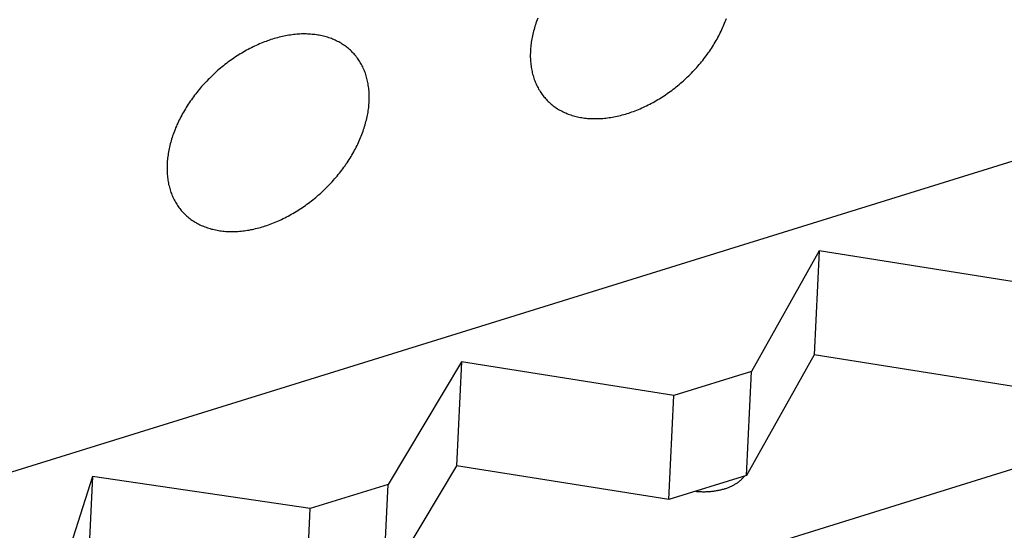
# Model space of a CAD drawing. Extents: x 0 to 594, y 0 to 420.
# Tile 144 of 157: x 543.26 to 554.24, y 123.9 to 129.6. Entities that reach past the tile are written whole.
import ezdxf

# ---------------------------------------------------------------- set-up
doc = ezdxf.new("R2010")
doc.units = 0
doc.header["$LTSCALE"] = 32.67
doc.layers.get('0').update_dxf_attribs({"linetype": 'CONTINUOUS'})

msp = doc.modelspace()

# ---------------------------------------------------------------- linework, layer by layer
at = {"color": 7, "linetype": 'CONTINUOUS'}
for p, q in [((555.928, 128.513), (539.804, 123.506)), ((552.179, 127.02), (551.424, 125.675)), ((552.179, 127.02), (552.123, 125.86)), ((554.544, 126.644), (552.179, 127.02)), ((552.123, 125.86), (551.369, 124.515)), ((554.489, 125.484), (552.123, 125.86)), ((541.385, 120.566), (558.115, 125.761)), ((548.191, 125.782), (547.371, 124.416)), ((548.191, 125.782), (548.136, 124.622)), ((550.557, 125.406), (548.191, 125.782)), ((551.424, 125.675), (550.557, 125.406)), ((551.369, 124.515), (551.424, 125.675)), ((550.502, 124.246), (550.557, 125.406)), ((548.136, 124.622), (547.316, 123.256)), ((550.502, 124.246), (548.136, 124.622)), ((544.073, 124.503), (543.681, 123.27)), ((544.073, 124.503), (544.018, 123.343)), ((546.504, 124.147), (544.073, 124.503)), ((551.369, 124.515), (550.502, 124.246)), ((551.34, 124.501), (551.337, 124.505)), ((547.371, 124.416), (546.504, 124.147)), ((547.316, 123.256), (547.371, 124.416)), ((546.449, 122.987), (546.504, 124.147))]:
    msp.add_line(p, q, dxfattribs=at)
for points in [[(549.04, 129.614), (549.034, 129.597), (549.027, 129.579), (549.021, 129.561), (549.015, 129.543), (549.01, 129.525), (549.004, 129.508), (548.999, 129.49), (548.994, 129.472), (548.99, 129.454), (548.986, 129.437), (548.982, 129.419), (548.978, 129.401), (548.975, 129.384), (548.972, 129.366), (548.969, 129.349), (548.967, 129.332), (548.965, 129.314), (548.963, 129.297), (548.961, 129.28), (548.96, 129.263), (548.959, 129.246)], [(549.137, 128.708), (549.147, 128.697), (549.158, 128.687), (549.168, 128.677), (549.179, 128.667), (549.19, 128.658), (549.201, 128.648), (549.212, 128.639), (549.224, 128.631), (549.236, 128.622), (549.248, 128.614), (549.26, 128.606), (549.273, 128.598), (549.286, 128.591), (549.299, 128.584), (549.312, 128.577), (549.325, 128.57), (549.339, 128.564), (549.353, 128.558), (549.367, 128.552), (549.381, 128.546), (549.395, 128.541), (549.41, 128.536), (549.424, 128.531), (549.439, 128.527), (549.454, 128.523), (549.469, 128.519), (549.485, 128.515), (549.5, 128.512), (549.516, 128.509), (549.532, 128.506), (549.548, 128.504), (549.564, 128.502), (549.58, 128.5), (549.597, 128.498), (549.613, 128.497), (549.63, 128.496), (549.647, 128.495), (549.663, 128.495), (549.68, 128.495), (549.698, 128.495), (549.715, 128.495), (549.732, 128.496), (549.749, 128.497), (549.767, 128.498), (549.784, 128.5), (549.802, 128.502), (549.82, 128.504), (549.838, 128.506), (549.855, 128.509), (549.873, 128.512), (549.891, 128.515), (549.909, 128.519), (549.927, 128.523), (549.946, 128.527), (549.964, 128.531), (549.982, 128.536), (550, 128.541), (550.018, 128.546), (550.037, 128.552), (550.055, 128.557), (550.073, 128.563), (550.091, 128.57), (550.11, 128.576), (550.128, 128.583), (550.146, 128.59), (550.164, 128.598), (550.183, 128.606), (550.201, 128.614), (550.219, 128.622), (550.237, 128.63), (550.255, 128.639), (550.273, 128.648), (550.291, 128.657), (550.309, 128.666), (550.327, 128.676), (550.345, 128.686), (550.362, 128.696), (550.38, 128.707), (550.398, 128.717), (550.415, 128.728), (550.433, 128.739), (550.45, 128.751), (550.467, 128.762), (550.484, 128.774), (550.501, 128.786), (550.518, 128.798), (550.535, 128.81), (550.552, 128.823), (550.568, 128.836), (550.585, 128.849), (550.601, 128.862), (550.617, 128.875), (550.633, 128.889), (550.649, 128.903), (550.665, 128.917), (550.681, 128.931), (550.696, 128.945), (550.711, 128.96), (550.727, 128.974), (550.741, 128.989), (550.756, 129.004), (550.771, 129.019), (550.785, 129.034), (550.8, 129.05), (550.814, 129.065), (550.827, 129.081), (550.841, 129.097), (550.855, 129.113), (550.868, 129.129), (550.881, 129.145), (550.894, 129.162), (550.906, 129.178), (550.919, 129.195), (550.931, 129.211), (550.943, 129.228), (550.955, 129.245), (550.966, 129.262), (550.978, 129.279), (550.989, 129.296), (551, 129.313), (551.01, 129.33), (551.021, 129.348), (551.031, 129.365), (551.041, 129.383), (551.05, 129.4), (551.06, 129.418), (551.069, 129.435), (551.077, 129.453), (551.086, 129.471), (551.094, 129.489), (551.102, 129.506), (551.11, 129.524), (551.118, 129.542), (551.125, 129.56), (551.132, 129.578), (551.139, 129.595), (551.145, 129.613)], [(546.983, 129.226), (546.972, 129.237), (546.962, 129.247), (546.952, 129.257), (546.941, 129.266), (546.93, 129.276), (546.919, 129.285), (546.907, 129.294), (546.896, 129.303), (546.884, 129.311), (546.872, 129.32), (546.859, 129.327), (546.847, 129.335), (546.834, 129.343), (546.821, 129.35), (546.808, 129.357), (546.794, 129.363), (546.781, 129.37), (546.767, 129.376), (546.753, 129.382), (546.739, 129.387), (546.725, 129.392), (546.71, 129.397), (546.695, 129.402), (546.681, 129.407), (546.665, 129.411), (546.65, 129.415), (546.635, 129.418), (546.619, 129.422), (546.604, 129.425), (546.588, 129.427), (546.572, 129.43), (546.556, 129.432), (546.539, 129.434), (546.523, 129.435), (546.507, 129.437), (546.49, 129.438), (546.473, 129.438), (546.456, 129.439), (546.439, 129.439), (546.422, 129.439), (546.405, 129.439), (546.388, 129.438), (546.37, 129.437), (546.353, 129.436), (546.335, 129.434), (546.318, 129.432), (546.3, 129.43), (546.282, 129.427), (546.264, 129.425), (546.246, 129.422), (546.228, 129.418), (546.21, 129.415), (546.192, 129.411), (546.174, 129.407), (546.156, 129.402), (546.138, 129.398), (546.12, 129.393), (546.101, 129.388), (546.083, 129.382), (546.065, 129.376), (546.047, 129.37), (546.028, 129.364), (546.01, 129.357), (545.992, 129.35), (545.974, 129.343), (545.955, 129.336), (545.937, 129.328), (545.919, 129.32), (545.901, 129.312), (545.883, 129.303), (545.865, 129.295), (545.847, 129.286), (545.829, 129.277), (545.811, 129.267), (545.793, 129.257), (545.775, 129.248), (545.757, 129.237), (545.74, 129.227), (545.722, 129.216), (545.705, 129.205), (545.687, 129.194), (545.67, 129.183), (545.652, 129.171), (545.635, 129.16), (545.618, 129.148), (545.601, 129.136), (545.585, 129.123), (545.568, 129.111), (545.551, 129.098), (545.535, 129.085), (545.519, 129.072), (545.502, 129.058), (545.486, 129.045), (545.47, 129.031), (545.455, 129.017), (545.439, 129.003), (545.424, 128.988), (545.408, 128.974), (545.393, 128.959), (545.378, 128.944), (545.363, 128.93), (545.349, 128.914), (545.334, 128.899), (545.32, 128.884), (545.306, 128.868), (545.292, 128.852), (545.279, 128.837), (545.265, 128.821), (545.252, 128.805), (545.239, 128.788), (545.226, 128.772), (545.213, 128.756), (545.201, 128.739), (545.189, 128.722), (545.177, 128.706), (545.165, 128.689), (545.153, 128.672), (545.142, 128.655), (545.131, 128.638), (545.12, 128.62), (545.11, 128.603), (545.099, 128.586), (545.089, 128.568), (545.079, 128.551), (545.07, 128.533), (545.06, 128.516), (545.051, 128.498), (545.042, 128.481), (545.034, 128.463), (545.025, 128.445), (545.017, 128.427), (545.01, 128.41), (545.002, 128.392), (544.995, 128.374), (544.988, 128.356), (544.981, 128.338), (544.975, 128.32), (544.968, 128.303), (544.963, 128.285), (544.957, 128.267), (544.952, 128.249), (544.947, 128.231), (544.942, 128.214), (544.937, 128.196), (544.933, 128.178), (544.929, 128.161), (544.926, 128.143), (544.923, 128.125), (544.92, 128.108), (544.917, 128.091), (544.914, 128.073), (544.912, 128.056), (544.91, 128.039), (544.909, 128.022), (544.908, 128.005), (544.907, 127.988)], [(547.161, 128.688), (547.161, 128.704), (547.162, 128.721), (547.162, 128.738), (547.161, 128.754), (547.161, 128.771), (547.16, 128.787), (547.159, 128.803), (547.157, 128.82), (547.156, 128.835), (547.154, 128.851), (547.151, 128.867), (547.149, 128.883), (547.146, 128.898), (547.143, 128.913), (547.139, 128.928), (547.136, 128.943), (547.132, 128.958), (547.127, 128.973), (547.123, 128.987), (547.118, 129.002), (547.113, 129.016), (547.107, 129.03), (547.101, 129.044), (547.095, 129.057), (547.089, 129.071), (547.082, 129.084), (547.076, 129.097), (547.068, 129.11), (547.061, 129.122), (547.053, 129.135), (547.045, 129.147), (547.037, 129.159), (547.029, 129.171), (547.02, 129.182), (547.011, 129.194), (547.002, 129.205), (546.992, 129.216), (546.983, 129.226)], [(548.959, 129.246), (548.959, 129.229), (548.958, 129.212), (548.958, 129.196), (548.958, 129.179), (548.959, 129.163), (548.96, 129.146), (548.961, 129.13), (548.962, 129.114), (548.964, 129.098), (548.966, 129.082), (548.968, 129.067), (548.971, 129.051), (548.974, 129.036), (548.977, 129.02), (548.98, 129.005), (548.984, 128.99), (548.988, 128.975), (548.993, 128.961), (548.997, 128.946), (549.002, 128.932), (549.007, 128.918), (549.013, 128.904), (549.018, 128.89), (549.024, 128.876), (549.031, 128.863), (549.037, 128.85), (549.044, 128.837), (549.051, 128.824), (549.059, 128.811), (549.066, 128.799), (549.074, 128.787), (549.083, 128.775), (549.091, 128.763), (549.1, 128.751), (549.109, 128.74), (549.118, 128.729), (549.128, 128.718), (549.137, 128.708)], [(545.084, 127.449), (545.095, 127.439), (545.105, 127.428), (545.115, 127.418), (545.126, 127.409), (545.137, 127.399), (545.148, 127.39), (545.16, 127.381), (545.172, 127.372), (545.183, 127.364), (545.196, 127.356), (545.208, 127.348), (545.22, 127.34), (545.233, 127.333), (545.246, 127.325), (545.259, 127.318), (545.273, 127.312), (545.286, 127.305), (545.3, 127.299), (545.314, 127.294), (545.328, 127.288), (545.343, 127.283), (545.357, 127.278), (545.372, 127.273), (545.387, 127.269), (545.402, 127.264), (545.417, 127.261), (545.432, 127.257), (545.448, 127.254), (545.464, 127.251), (545.479, 127.248), (545.495, 127.245), (545.511, 127.243), (545.528, 127.241), (545.544, 127.24), (545.561, 127.238), (545.577, 127.237), (545.594, 127.237), (545.611, 127.236), (545.628, 127.236), (545.645, 127.236), (545.662, 127.237), (545.68, 127.237), (545.697, 127.238), (545.714, 127.24), (545.732, 127.241), (545.75, 127.243), (545.767, 127.245), (545.785, 127.248), (545.803, 127.25), (545.821, 127.253), (545.839, 127.257), (545.857, 127.26), (545.875, 127.264), (545.893, 127.268), (545.911, 127.273), (545.929, 127.277), (545.948, 127.282), (545.966, 127.288), (545.984, 127.293), (546.002, 127.299), (546.02, 127.305), (546.039, 127.311), (546.057, 127.318), (546.075, 127.325), (546.094, 127.332), (546.112, 127.339), (546.13, 127.347), (546.148, 127.355), (546.166, 127.363), (546.184, 127.372), (546.203, 127.38), (546.221, 127.389), (546.239, 127.399), (546.256, 127.408), (546.274, 127.418), (546.292, 127.428), (546.31, 127.438), (546.328, 127.448), (546.345, 127.459), (546.363, 127.47), (546.38, 127.481), (546.397, 127.492), (546.415, 127.504), (546.432, 127.515), (546.449, 127.527), (546.466, 127.54), (546.483, 127.552), (546.499, 127.565), (546.516, 127.577), (546.532, 127.59), (546.549, 127.604), (546.565, 127.617), (546.581, 127.631), (546.597, 127.644), (546.613, 127.658), (546.628, 127.672), (546.644, 127.687), (546.659, 127.701), (546.674, 127.716), (546.689, 127.731), (546.704, 127.746), (546.718, 127.761), (546.733, 127.776), (546.747, 127.791), (546.761, 127.807), (546.775, 127.823), (546.789, 127.839), (546.802, 127.855), (546.815, 127.871), (546.828, 127.887), (546.841, 127.903), (546.854, 127.92), (546.866, 127.936), (546.879, 127.953), (546.891, 127.97), (546.902, 127.986), (546.914, 128.003), (546.925, 128.02), (546.936, 128.038), (546.947, 128.055), (546.958, 128.072), (546.968, 128.089), (546.978, 128.107), (546.988, 128.124), (546.998, 128.142), (547.007, 128.159), (547.016, 128.177), (547.025, 128.195), (547.033, 128.212), (547.042, 128.23), (547.05, 128.248), (547.058, 128.266), (547.065, 128.283), (547.072, 128.301), (547.079, 128.319), (547.086, 128.337), (547.093, 128.355), (547.099, 128.373), (547.105, 128.39), (547.11, 128.408), (547.115, 128.426), (547.121, 128.444), (547.125, 128.462), (547.13, 128.479), (547.134, 128.497), (547.138, 128.515), (547.141, 128.532), (547.145, 128.55), (547.148, 128.567), (547.15, 128.585), (547.153, 128.602), (547.155, 128.619), (547.157, 128.636), (547.158, 128.654), (547.16, 128.671), (547.161, 128.688)], [(544.907, 127.988), (544.906, 127.971), (544.906, 127.954), (544.906, 127.937), (544.906, 127.921), (544.906, 127.904), (544.907, 127.888), (544.908, 127.872), (544.91, 127.856), (544.911, 127.84), (544.913, 127.824), (544.916, 127.808), (544.918, 127.793), (544.921, 127.777), (544.924, 127.762), (544.928, 127.747), (544.932, 127.732), (544.936, 127.717), (544.94, 127.702), (544.945, 127.688), (544.949, 127.673), (544.955, 127.659), (544.96, 127.645), (544.966, 127.632), (544.972, 127.618), (544.978, 127.605), (544.985, 127.591), (544.992, 127.578), (544.999, 127.565), (545.006, 127.553), (545.014, 127.54), (545.022, 127.528), (545.03, 127.516), (545.039, 127.504), (545.047, 127.493), (545.056, 127.482), (545.065, 127.47), (545.075, 127.46), (545.084, 127.449)], [(550.803, 124.339), (550.813, 124.338), (550.824, 124.337), (550.834, 124.336), (550.845, 124.336), (550.856, 124.335), (550.866, 124.335), (550.877, 124.334), (550.888, 124.334), (550.898, 124.334), (550.909, 124.334), (550.92, 124.335), (550.93, 124.335), (550.941, 124.336), (550.951, 124.336), (550.962, 124.337), (550.972, 124.338), (550.983, 124.339), (550.993, 124.34), (551.003, 124.341), (551.014, 124.343), (551.024, 124.344), (551.034, 124.346), (551.044, 124.348), (551.054, 124.35), (551.064, 124.352), (551.074, 124.354), (551.084, 124.356), (551.093, 124.358), (551.103, 124.361), (551.112, 124.364), (551.122, 124.366), (551.131, 124.369), (551.14, 124.372), (551.149, 124.375), (551.158, 124.378), (551.167, 124.382), (551.175, 124.385), (551.184, 124.389), (551.192, 124.392), (551.201, 124.396), (551.209, 124.4), (551.217, 124.404), (551.225, 124.408), (551.232, 124.412), (551.24, 124.417), (551.247, 124.421), (551.254, 124.425), (551.261, 124.43), (551.268, 124.435), (551.275, 124.439), (551.282, 124.444), (551.288, 124.449), (551.294, 124.454), (551.3, 124.459), (551.306, 124.464), (551.312, 124.469), (551.317, 124.475), (551.322, 124.48), (551.327, 124.486), (551.332, 124.491), (551.337, 124.497), (551.341, 124.502), (551.346, 124.508)]]:
    msp.add_lwpolyline(points, dxfattribs=at)

doc.saveas('drawing.dxf')
